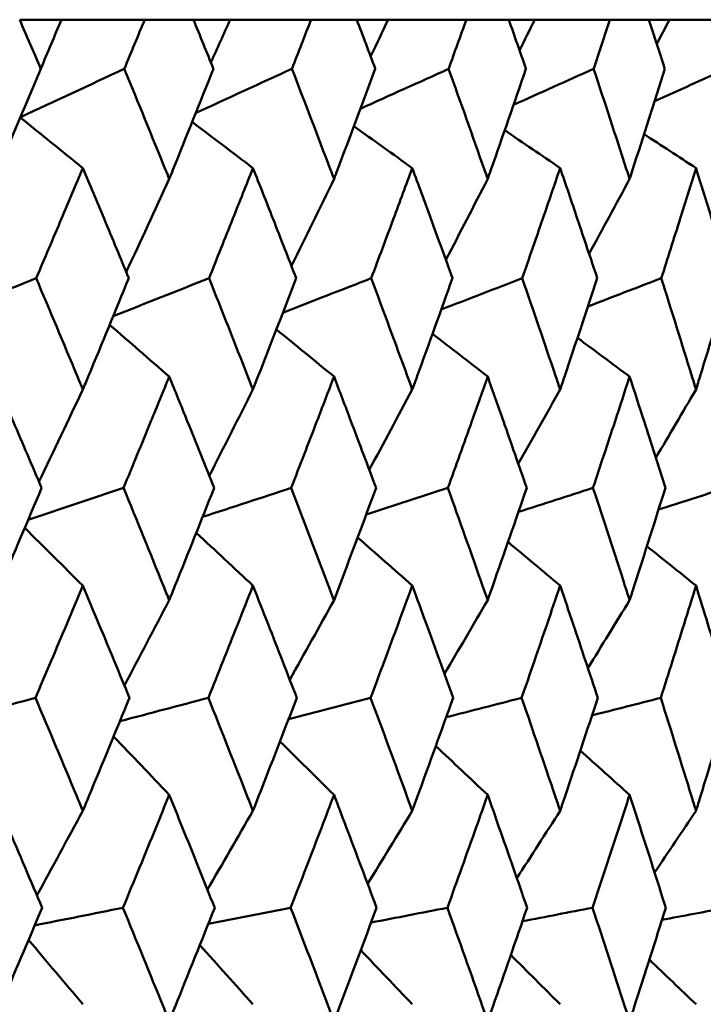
# Model space of a CAD drawing. Header units: millimetres. Extents: x 172 to 1631, y 500 to 2693.
# Tile 127 of 218: x 697.45 to 701.05, y 733.5 to 738.7. Entities that reach past the tile are written whole.
import ezdxf

# ---------------------------------------------------------------- set-up
doc = ezdxf.new("R2010")
doc.units = ezdxf.units.MM
doc.header["$LTSCALE"] = 10
doc.layers.add('Widoczne (ISO)', color=7, linetype='Continuous', lineweight=50)

msp = doc.modelspace()

# ---------------------------------------------------------------- linework, layer by layer
at = {"layer": 'Widoczne (ISO)'}
for p, q in [((697.4487, 738.6986), (697.6688, 738.6986)), ((697.6688, 738.6986), (698.1078, 738.6986)), ((698.3653, 738.6986), (698.1078, 738.6986)), ((698.3653, 738.6986), (698.5584, 738.6986)), ((698.5584, 738.6986), (698.985, 738.6986)), ((699.2261, 738.6986), (698.985, 738.6986)), ((699.2261, 738.6986), (699.3915, 738.6986)), ((699.3915, 738.6986), (699.8039, 738.6986)), ((700.0277, 738.6986), (699.8039, 738.6986)), ((700.0277, 738.6986), (700.1648, 738.6986)), ((700.1648, 738.6986), (700.5614, 738.6986)), ((700.767, 738.6986), (700.5614, 738.6986)), ((700.767, 738.6986), (700.8752, 738.6986)), ((700.8752, 738.6986), (701.2545, 738.6986))]:
    msp.add_line(p, q, dxfattribs=at)
msp.add_circle((684.2343, 768.6986), 50, dxfattribs=at)
for points, knots in [([(697.5598, 738.4393), (697.5596, 738.4399), (697.5594, 738.4404), (697.5225, 738.5268), (697.4857, 738.6127), (697.4487, 738.6986)], [0.02951568, 0.02951568, 0.02951568, 0.02951568, 0.02969929, 0.02969929, 0.05939589, 0.05939589, 0.05939589, 0.05939589]), ([(698.1078, 738.6986), (698.0723, 738.6127), (698.0368, 738.5268), (698.0009, 738.4404), (698.0006, 738.4399), (698.0004, 738.4393)], [0, 0, 0, 0, 0.02969567, 0.02969567, 0.02988021, 0.02988021, 0.02988021, 0.02988021]), ([(698.47, 738.4393), (698.4698, 738.4399), (698.4696, 738.4404), (698.4348, 738.5268), (698.4001, 738.6127), (698.3653, 738.6986)], [0.02951568, 0.02951568, 0.02951568, 0.02951568, 0.02969929, 0.02969929, 0.05939589, 0.05939589, 0.05939589, 0.05939589]), ([(698.985, 738.6986), (698.9517, 738.6127), (698.9184, 738.5268), (698.8847, 738.4404), (698.8845, 738.4399), (698.8842, 738.4393)], [0, 0, 0, 0, 0.02969567, 0.02969567, 0.02988021, 0.02988021, 0.02988021, 0.02988021]), ([(699.324, 738.4393), (699.3238, 738.4399), (699.3236, 738.4404), (699.2911, 738.5268), (699.2587, 738.6127), (699.2261, 738.6986)], [0.02951568, 0.02951568, 0.02951568, 0.02951568, 0.02969929, 0.02969929, 0.05939589, 0.05939589, 0.05939589, 0.05939589]), ([(699.8039, 738.6986), (699.773, 738.6127), (699.742, 738.5268), (699.7106, 738.4404), (699.7104, 738.4399), (699.7103, 738.4393)], [0, 0, 0, 0, 0.02969567, 0.02969567, 0.02988021, 0.02988021, 0.02988021, 0.02988021]), ([(700.1184, 738.4393), (700.1182, 738.4399), (700.1181, 738.4404), (700.088, 738.5268), (700.0579, 738.6127), (700.0277, 738.6986)], [0.02951568, 0.02951568, 0.02951568, 0.02951568, 0.02969929, 0.02969929, 0.05939589, 0.05939589, 0.05939589, 0.05939589]), ([(700.5614, 738.6986), (700.533, 738.6127), (700.5044, 738.5268), (700.4755, 738.4404), (700.4754, 738.4399), (700.4752, 738.4393)], [0, 0, 0, 0, 0.02969567, 0.02969567, 0.02988021, 0.02988021, 0.02988021, 0.02988021]), ([(700.8502, 738.4393), (700.85, 738.4399), (700.8498, 738.4404), (700.8223, 738.5268), (700.7947, 738.6127), (700.767, 738.6986)], [0.02951568, 0.02951568, 0.02951568, 0.02951568, 0.02969929, 0.02969929, 0.05939589, 0.05939589, 0.05939589, 0.05939589]), ([(697.3128, 737.8583), (697.3198, 737.8745), (697.3267, 737.8908), (697.4095, 738.0845), (697.4849, 738.2619), (697.5598, 738.4393)], [0.0853813, 0.0853813, 0.0853813, 0.0853813, 0.09097809, 0.09097809, 0.15214536, 0.15214536, 0.15214536, 0.15214536]), ([(698.0004, 738.4393), (698.0733, 738.262), (698.1455, 738.0847), (698.2239, 737.891), (698.2305, 737.8746), (698.2371, 737.8583)], [0.0297954, 0.0297954, 0.0297954, 0.0297954, 0.09092493, 0.09092493, 0.09655955, 0.09655955, 0.09655955, 0.09655955]), ([(698.2371, 737.8583), (698.2437, 737.8745), (698.2502, 737.8908), (698.3284, 738.0845), (698.3995, 738.2619), (698.47, 738.4393)], [0.0853813, 0.0853813, 0.0853813, 0.0853813, 0.09097809, 0.09097809, 0.15214536, 0.15214536, 0.15214536, 0.15214536]), ([(698.8842, 738.4393), (698.9526, 738.262), (699.0204, 738.0847), (699.0938, 737.891), (699.0999, 737.8746), (699.1061, 737.8583)], [0.0297954, 0.0297954, 0.0297954, 0.0297954, 0.09092493, 0.09092493, 0.09655955, 0.09655955, 0.09655955, 0.09655955]), ([(699.1061, 737.8583), (699.1123, 737.8745), (699.1184, 737.8908), (699.1916, 738.0845), (699.2581, 738.2619), (699.324, 738.4393)], [0.0853813, 0.0853813, 0.0853813, 0.0853813, 0.09097809, 0.09097809, 0.15214536, 0.15214536, 0.15214536, 0.15214536]), ([(699.7103, 738.4393), (699.7738, 738.262), (699.8368, 738.0847), (699.905, 737.891), (699.9107, 737.8746), (699.9165, 737.8583)], [0.0297954, 0.0297954, 0.0297954, 0.0297954, 0.09092493, 0.09092493, 0.09655955, 0.09655955, 0.09655955, 0.09655955]), ([(699.9165, 737.8583), (699.9222, 737.8745), (699.9279, 737.8908), (699.9958, 738.0845), (700.0574, 738.2619), (700.1184, 738.4393)], [0.0853813, 0.0853813, 0.0853813, 0.0853813, 0.09097809, 0.09097809, 0.15214536, 0.15214536, 0.15214536, 0.15214536]), ([(700.4752, 738.4393), (700.5338, 738.262), (700.5917, 738.0847), (700.6543, 737.891), (700.6596, 737.8746), (700.6649, 737.8583)], [0.0297954, 0.0297954, 0.0297954, 0.0297954, 0.09092493, 0.09092493, 0.09655955, 0.09655955, 0.09655955, 0.09655955]), ([(700.6649, 737.8583), (700.6701, 737.8745), (700.6754, 737.8908), (700.7377, 738.0845), (700.7943, 738.2619), (700.8502, 738.4393)], [0.0853813, 0.0853813, 0.0853813, 0.0853813, 0.09097809, 0.09097809, 0.15214536, 0.15214536, 0.15214536, 0.15214536]), ([(697.7817, 737.916), (697.7443, 737.8271), (697.7068, 737.7382), (697.6247, 737.5444), (697.5802, 737.4396), (697.5355, 737.3347)], [0.03078053, 0.03078053, 0.03078053, 0.03078053, 0.06149921, 0.06149921, 0.09773041, 0.09773041, 0.09773041, 0.09773041]), ([(698.0241, 737.3347), (697.9807, 737.4395), (697.9372, 737.5444), (697.8563, 737.7382), (697.8191, 737.8271), (697.7817, 737.916)], [0.02528165, 0.02528165, 0.02528165, 0.02528165, 0.06150593, 0.06150593, 0.09223152, 0.09223152, 0.09223152, 0.09223152]), ([(698.6787, 737.916), (698.6436, 737.8271), (698.6083, 737.7382), (698.5311, 737.5444), (698.4892, 737.4396), (698.447, 737.3347)], [0.03078053, 0.03078053, 0.03078053, 0.03078053, 0.06149921, 0.06149921, 0.09773041, 0.09773041, 0.09773041, 0.09773041]), ([(698.9065, 737.3347), (698.8658, 737.4395), (698.8249, 737.5444), (698.7489, 737.7382), (698.7139, 737.8271), (698.6787, 737.916)], [0.02528165, 0.02528165, 0.02528165, 0.02528165, 0.06150593, 0.06150593, 0.09223152, 0.09223152, 0.09223152, 0.09223152]), ([(699.5188, 737.916), (699.4861, 737.8271), (699.4531, 737.7382), (699.3811, 737.5444), (699.3419, 737.4396), (699.3025, 737.3347)], [0.03078053, 0.03078053, 0.03078053, 0.03078053, 0.06149921, 0.06149921, 0.09773041, 0.09773041, 0.09773041, 0.09773041]), ([(699.7309, 737.3347), (699.6931, 737.4395), (699.655, 737.5444), (699.5843, 737.7382), (699.5516, 737.8271), (699.5188, 737.916)], [0.02528165, 0.02528165, 0.02528165, 0.02528165, 0.06150593, 0.06150593, 0.09223152, 0.09223152, 0.09223152, 0.09223152]), ([(700.2986, 737.916), (700.2683, 737.8271), (700.2379, 737.7382), (700.1713, 737.5444), (700.135, 737.4396), (700.0986, 737.3347)], [0.03078053, 0.03078053, 0.03078053, 0.03078053, 0.06149921, 0.06149921, 0.09773041, 0.09773041, 0.09773041, 0.09773041]), ([(700.4942, 737.3347), (700.4594, 737.4395), (700.4243, 737.5444), (700.359, 737.7382), (700.3289, 737.8271), (700.2986, 737.916)], [0.02528165, 0.02528165, 0.02528165, 0.02528165, 0.06150593, 0.06150593, 0.09223152, 0.09223152, 0.09223152, 0.09223152]), ([(701.015, 737.916), (700.9873, 737.8271), (700.9595, 737.7382), (700.8986, 737.5444), (700.8654, 737.4396), (700.832, 737.3347)], [0.03078053, 0.03078053, 0.03078053, 0.03078053, 0.06149921, 0.06149921, 0.09773041, 0.09773041, 0.09773041, 0.09773041]), ([(701.1934, 737.3347), (701.1616, 737.4395), (701.1296, 737.5444), (701.0701, 737.7382), (701.0426, 737.8271), (701.015, 737.916)], [0.02528165, 0.02528165, 0.02528165, 0.02528165, 0.06150593, 0.06150593, 0.09223152, 0.09223152, 0.09223152, 0.09223152]), ([(697.5355, 737.3347), (697.6079, 737.1632), (697.6799, 736.9916), (697.7615, 736.7958), (697.7716, 736.7716), (697.7817, 736.7473)], [0.02983351, 0.02983351, 0.02983351, 0.02983351, 0.0889495, 0.0889495, 0.09731113, 0.09731113, 0.09731113, 0.09731113]), ([(697.7817, 736.7473), (697.7917, 736.7715), (697.8018, 736.7956), (697.883, 736.9914), (697.9538, 737.1631), (698.0241, 737.3347)], [0.0806421, 0.0806421, 0.0806421, 0.0806421, 0.08897282, 0.08897282, 0.14811965, 0.14811965, 0.14811965, 0.14811965]), ([(698.447, 737.3347), (698.5153, 737.1632), (698.583, 736.9916), (698.6598, 736.7958), (698.6693, 736.7716), (698.6787, 736.7473)], [0.02983351, 0.02983351, 0.02983351, 0.02983351, 0.0889495, 0.0889495, 0.09731113, 0.09731113, 0.09731113, 0.09731113]), ([(698.6787, 736.7473), (698.6882, 736.7715), (698.6976, 736.7956), (698.774, 736.9914), (698.8405, 737.1631), (698.9065, 737.3347)], [0.0806421, 0.0806421, 0.0806421, 0.0806421, 0.08897282, 0.08897282, 0.14811965, 0.14811965, 0.14811965, 0.14811965]), ([(699.3025, 737.3347), (699.3663, 737.1632), (699.4296, 736.9916), (699.5011, 736.7958), (699.51, 736.7716), (699.5188, 736.7473)], [0.02983351, 0.02983351, 0.02983351, 0.02983351, 0.0889495, 0.0889495, 0.09731113, 0.09731113, 0.09731113, 0.09731113]), ([(699.5188, 736.7473), (699.5277, 736.7715), (699.5365, 736.7956), (699.6077, 736.9914), (699.6696, 737.1631), (699.7309, 737.3347)], [0.0806421, 0.0806421, 0.0806421, 0.0806421, 0.08897282, 0.08897282, 0.14811965, 0.14811965, 0.14811965, 0.14811965]), ([(700.0986, 737.3347), (700.1576, 737.1632), (700.2161, 736.9916), (700.2823, 736.7958), (700.2904, 736.7716), (700.2986, 736.7473)], [0.02983351, 0.02983351, 0.02983351, 0.02983351, 0.0889495, 0.0889495, 0.09731113, 0.09731113, 0.09731113, 0.09731113]), ([(700.2986, 736.7473), (700.3067, 736.7715), (700.3149, 736.7956), (700.3806, 736.9914), (700.4377, 737.1631), (700.4942, 737.3347)], [0.0806421, 0.0806421, 0.0806421, 0.0806421, 0.08897282, 0.08897282, 0.14811965, 0.14811965, 0.14811965, 0.14811965]), ([(700.832, 737.3347), (700.8861, 737.1632), (700.9396, 736.9916), (701, 736.7958), (701.0075, 736.7716), (701.015, 736.7473)], [0.02983351, 0.02983351, 0.02983351, 0.02983351, 0.0889495, 0.0889495, 0.09731113, 0.09731113, 0.09731113, 0.09731113]), ([(701.015, 736.7473), (701.0224, 736.7715), (701.0298, 736.7956), (701.0899, 736.9914), (701.1419, 737.1631), (701.1934, 737.3347)], [0.0806421, 0.0806421, 0.0806421, 0.0806421, 0.08897282, 0.08897282, 0.14811965, 0.14811965, 0.14811965, 0.14811965]), ([(697.5643, 736.2282), (697.5145, 736.3455), (697.4644, 736.4629), (697.3804, 736.6587), (697.3467, 736.7372), (697.3128, 736.8156)], [0.02104899, 0.02104899, 0.02104899, 0.02104899, 0.0615671, 0.0615671, 0.08866561, 0.08866561, 0.08866561, 0.08866561]), ([(698.2371, 736.8156), (698.2052, 736.7372), (698.1731, 736.6587), (698.0929, 736.4629), (698.0446, 736.3455), (697.9961, 736.2282)], [0.03448054, 0.03448054, 0.03448054, 0.03448054, 0.06157222, 0.06157222, 0.10209717, 0.10209717, 0.10209717, 0.10209717]), ([(698.4742, 736.2282), (698.4273, 736.3455), (698.3801, 736.4629), (698.3009, 736.6587), (698.2691, 736.7372), (698.2371, 736.8156)], [0.02104899, 0.02104899, 0.02104899, 0.02104899, 0.0615671, 0.0615671, 0.08866561, 0.08866561, 0.08866561, 0.08866561]), ([(699.1061, 736.8156), (699.0762, 736.7372), (699.0462, 736.6587), (698.971, 736.4629), (698.9257, 736.3455), (698.8802, 736.2282)], [0.03448054, 0.03448054, 0.03448054, 0.03448054, 0.06157222, 0.06157222, 0.10209717, 0.10209717, 0.10209717, 0.10209717]), ([(699.3279, 736.2282), (699.2841, 736.3455), (699.2399, 736.4629), (699.1659, 736.6587), (699.1361, 736.7372), (699.1061, 736.8156)], [0.02104899, 0.02104899, 0.02104899, 0.02104899, 0.0615671, 0.0615671, 0.08866561, 0.08866561, 0.08866561, 0.08866561]), ([(699.9165, 736.8156), (699.8887, 736.7372), (699.8608, 736.6587), (699.791, 736.4629), (699.7488, 736.3455), (699.7065, 736.2282)], [0.03448054, 0.03448054, 0.03448054, 0.03448054, 0.06157222, 0.06157222, 0.10209717, 0.10209717, 0.10209717, 0.10209717]), ([(700.1221, 736.2282), (700.0815, 736.3455), (700.0406, 736.4629), (699.9719, 736.6587), (699.9442, 736.7372), (699.9165, 736.8156)], [0.02104899, 0.02104899, 0.02104899, 0.02104899, 0.0615671, 0.0615671, 0.08866561, 0.08866561, 0.08866561, 0.08866561]), ([(700.6649, 736.8156), (700.6394, 736.7372), (700.6138, 736.6587), (700.5495, 736.4629), (700.5107, 736.3455), (700.4717, 736.2282)], [0.03448054, 0.03448054, 0.03448054, 0.03448054, 0.06157222, 0.06157222, 0.10209717, 0.10209717, 0.10209717, 0.10209717]), ([(700.8535, 736.2282), (700.8163, 736.3455), (700.7788, 736.4629), (700.7158, 736.6587), (700.6904, 736.7372), (700.6649, 736.8156)], [0.02104899, 0.02104899, 0.02104899, 0.02104899, 0.0615671, 0.0615671, 0.08866561, 0.08866561, 0.08866561, 0.08866561]), ([(697.3128, 735.6359), (697.3236, 735.661), (697.3343, 735.6862), (697.4186, 735.8836), (697.4917, 736.0559), (697.5643, 736.2282)], [0.07597559, 0.07597559, 0.07597559, 0.07597559, 0.08464777, 0.08464777, 0.14401425, 0.14401425, 0.14401425, 0.14401425]), ([(697.9961, 736.2282), (698.0667, 736.056), (698.1369, 735.8838), (698.2167, 735.6863), (698.2269, 735.6611), (698.2371, 735.6359)], [0.02530969, 0.02530969, 0.02530969, 0.02530969, 0.08465152, 0.08465152, 0.09334823, 0.09334823, 0.09334823, 0.09334823]), ([(698.2371, 735.6359), (698.2473, 735.661), (698.2574, 735.6862), (698.3369, 735.8836), (698.4058, 736.0559), (698.4742, 736.2282)], [0.07597559, 0.07597559, 0.07597559, 0.07597559, 0.08464777, 0.08464777, 0.14401425, 0.14401425, 0.14401425, 0.14401425]), ([(698.8802, 736.2282), (698.9465, 736.056), (699.0122, 735.8838), (699.087, 735.6863), (699.0966, 735.6611), (699.1061, 735.6359)], [0.02530969, 0.02530969, 0.02530969, 0.02530969, 0.08465152, 0.08465152, 0.09334823, 0.09334823, 0.09334823, 0.09334823]), ([(699.1061, 735.6359), (699.1156, 735.661), (699.1251, 735.6862), (699.1996, 735.8836), (699.264, 736.0559), (699.3279, 736.2282)], [0.07597559, 0.07597559, 0.07597559, 0.07597559, 0.08464777, 0.08464777, 0.14401425, 0.14401425, 0.14401425, 0.14401425]), ([(699.7065, 736.2282), (699.7681, 736.056), (699.8293, 735.8838), (699.8987, 735.6863), (699.9076, 735.6611), (699.9165, 735.6359)], [0.02530969, 0.02530969, 0.02530969, 0.02530969, 0.08465152, 0.08465152, 0.09334823, 0.09334823, 0.09334823, 0.09334823]), ([(699.9165, 735.6359), (699.9253, 735.661), (699.9341, 735.6862), (700.0032, 735.8836), (700.0629, 736.0559), (700.1221, 736.2282)], [0.07597559, 0.07597559, 0.07597559, 0.07597559, 0.08464777, 0.08464777, 0.14401425, 0.14401425, 0.14401425, 0.14401425]), ([(700.4717, 736.2282), (700.5285, 736.056), (700.5848, 735.8838), (700.6486, 735.6863), (700.6568, 735.6611), (700.6649, 735.6359)], [0.02530969, 0.02530969, 0.02530969, 0.02530969, 0.08465152, 0.08465152, 0.09334823, 0.09334823, 0.09334823, 0.09334823]), ([(700.6649, 735.6359), (700.673, 735.661), (700.6811, 735.6862), (700.7446, 735.8836), (700.7993, 736.0559), (700.8535, 736.2282)], [0.07597559, 0.07597559, 0.07597559, 0.07597559, 0.08464777, 0.08464777, 0.14401425, 0.14401425, 0.14401425, 0.14401425]), ([(697.7817, 735.7129), (697.7533, 735.6452), (697.7249, 735.5776), (697.6418, 735.3802), (697.5869, 735.2504), (697.5318, 735.1207)], [0.03825175, 0.03825175, 0.03825175, 0.03825175, 0.06160817, 0.06160817, 0.10638617, 0.10638617, 0.10638617, 0.10638617]), ([(698.0276, 735.1207), (697.9742, 735.2504), (697.9205, 735.3801), (697.8383, 735.5775), (697.81, 735.6452), (697.7817, 735.7129)], [0.01681985, 0.01681985, 0.01681985, 0.01681985, 0.06159108, 0.06159108, 0.08495433, 0.08495433, 0.08495433, 0.08495433]), ([(698.6787, 735.7129), (698.6521, 735.6452), (698.6254, 735.5776), (698.5472, 735.3802), (698.4955, 735.2504), (698.4436, 735.1207)], [0.03825175, 0.03825175, 0.03825175, 0.03825175, 0.06160817, 0.06160817, 0.10638617, 0.10638617, 0.10638617, 0.10638617]), ([(698.9098, 735.1207), (698.8597, 735.2504), (698.8092, 735.3801), (698.732, 735.5775), (698.7054, 735.6452), (698.6787, 735.7129)], [0.01681985, 0.01681985, 0.01681985, 0.01681985, 0.06159108, 0.06159108, 0.08495433, 0.08495433, 0.08495433, 0.08495433]), ([(699.5188, 735.7129), (699.494, 735.6452), (699.4691, 735.5776), (699.3961, 735.3802), (699.3479, 735.2504), (699.2993, 735.1207)], [0.03825175, 0.03825175, 0.03825175, 0.03825175, 0.06160817, 0.06160817, 0.10638617, 0.10638617, 0.10638617, 0.10638617]), ([(699.734, 735.1207), (699.6874, 735.2504), (699.6404, 735.3801), (699.5685, 735.5775), (699.5437, 735.6452), (699.5188, 735.7129)], [0.01681985, 0.01681985, 0.01681985, 0.01681985, 0.06159108, 0.06159108, 0.08495433, 0.08495433, 0.08495433, 0.08495433]), ([(700.2986, 735.7129), (700.2757, 735.6452), (700.2526, 735.5776), (700.1852, 735.3802), (700.1405, 735.2504), (700.0956, 735.1207)], [0.03825175, 0.03825175, 0.03825175, 0.03825175, 0.06160817, 0.06160817, 0.10638617, 0.10638617, 0.10638617, 0.10638617]), ([(700.4971, 735.1207), (700.4541, 735.2504), (700.4108, 735.3801), (700.3444, 735.5775), (700.3216, 735.6452), (700.2986, 735.7129)], [0.01681985, 0.01681985, 0.01681985, 0.01681985, 0.06159108, 0.06159108, 0.08495433, 0.08495433, 0.08495433, 0.08495433]), ([(701.015, 735.7129), (700.994, 735.6452), (700.973, 735.5776), (700.9113, 735.3802), (700.8704, 735.2504), (700.8292, 735.1207)], [0.03825175, 0.03825175, 0.03825175, 0.03825175, 0.06160817, 0.06160817, 0.10638617, 0.10638617, 0.10638617, 0.10638617]), ([(701.196, 735.1207), (701.1568, 735.2504), (701.1174, 735.3801), (701.0568, 735.5775), (701.0359, 735.6452), (701.015, 735.7129)], [0.01681985, 0.01681985, 0.01681985, 0.01681985, 0.06159108, 0.06159108, 0.08495433, 0.08495433, 0.08495433, 0.08495433]), ([(697.5318, 735.1207), (697.6049, 734.9477), (697.6775, 734.7747), (697.7603, 734.5761), (697.771, 734.5505), (697.7817, 734.5249)], [0.02053386, 0.02053386, 0.02053386, 0.02053386, 0.08016461, 0.08016461, 0.08898694, 0.08898694, 0.08898694, 0.08898694]), ([(697.7817, 734.5249), (697.7923, 734.5504), (697.8029, 734.576), (697.8854, 734.7746), (697.9568, 734.9476), (698.0276, 735.1207)], [0.07138254, 0.07138254, 0.07138254, 0.07138254, 0.08018544, 0.08018544, 0.13983561, 0.13983561, 0.13983561, 0.13983561]), ([(698.4436, 735.1207), (698.5125, 734.9477), (698.5808, 734.7747), (698.6587, 734.5761), (698.6687, 734.5505), (698.6787, 734.5249)], [0.02053386, 0.02053386, 0.02053386, 0.02053386, 0.08016461, 0.08016461, 0.08898694, 0.08898694, 0.08898694, 0.08898694]), ([(698.6787, 734.5249), (698.6887, 734.5504), (698.6987, 734.576), (698.7763, 734.7746), (698.8433, 734.9476), (698.9098, 735.1207)], [0.07138254, 0.07138254, 0.07138254, 0.07138254, 0.08018544, 0.08018544, 0.13983561, 0.13983561, 0.13983561, 0.13983561]), ([(699.2993, 735.1207), (699.3637, 734.9477), (699.4275, 734.7747), (699.5001, 734.5761), (699.5095, 734.5505), (699.5188, 734.5249)], [0.02053386, 0.02053386, 0.02053386, 0.02053386, 0.08016461, 0.08016461, 0.08898694, 0.08898694, 0.08898694, 0.08898694]), ([(699.5188, 734.5249), (699.5282, 734.5504), (699.5375, 734.576), (699.6097, 734.7746), (699.6722, 734.9476), (699.734, 735.1207)], [0.07138254, 0.07138254, 0.07138254, 0.07138254, 0.08018544, 0.08018544, 0.13983561, 0.13983561, 0.13983561, 0.13983561]), ([(700.0956, 735.1207), (700.1552, 734.9477), (700.2142, 734.7747), (700.2813, 734.5761), (700.29, 734.5505), (700.2986, 734.5249)], [0.02053386, 0.02053386, 0.02053386, 0.02053386, 0.08016461, 0.08016461, 0.08898694, 0.08898694, 0.08898694, 0.08898694]), ([(700.2986, 734.5249), (700.3072, 734.5504), (700.3158, 734.576), (700.3825, 734.7746), (700.4401, 734.9476), (700.4971, 735.1207)], [0.07138254, 0.07138254, 0.07138254, 0.07138254, 0.08018544, 0.08018544, 0.13983561, 0.13983561, 0.13983561, 0.13983561]), ([(700.8292, 735.1207), (700.8838, 734.9477), (700.9379, 734.7747), (700.9992, 734.5761), (701.0071, 734.5505), (701.015, 734.5249)], [0.02053386, 0.02053386, 0.02053386, 0.02053386, 0.08016461, 0.08016461, 0.08898694, 0.08898694, 0.08898694, 0.08898694]), ([(701.015, 734.5249), (701.0228, 734.5504), (701.0307, 734.576), (701.0916, 734.7746), (701.1441, 734.9476), (701.196, 735.1207)], [0.07138254, 0.07138254, 0.07138254, 0.07138254, 0.08018544, 0.08018544, 0.13983561, 0.13983561, 0.13983561, 0.13983561]), ([(697.5672, 734.0132), (697.507, 734.1552), (697.4465, 734.2971), (697.3614, 734.4956), (697.3372, 734.5522), (697.3128, 734.6087)], [0.01259731, 0.01259731, 0.01259731, 0.01259731, 0.06159863, 0.06159863, 0.08110666, 0.08110666, 0.08110666, 0.08110666]), ([(698.2371, 734.6087), (698.2142, 734.5522), (698.1912, 734.4957), (698.1102, 734.2972), (698.0519, 734.1552), (697.9933, 734.0132)], [0.04208868, 0.04208868, 0.04208868, 0.04208868, 0.06158988, 0.06158988, 0.11059803, 0.11059803, 0.11059803, 0.11059803]), ([(698.4769, 734.0132), (698.4202, 734.1552), (698.3632, 734.2971), (698.283, 734.4956), (698.2601, 734.5522), (698.2371, 734.6087)], [0.01259731, 0.01259731, 0.01259731, 0.01259731, 0.06159863, 0.06159863, 0.08110666, 0.08110666, 0.08110666, 0.08110666]), ([(699.1061, 734.6087), (699.0846, 734.5522), (699.0631, 734.4957), (698.9872, 734.2972), (698.9325, 734.1552), (698.8775, 734.0132)], [0.04208868, 0.04208868, 0.04208868, 0.04208868, 0.06158988, 0.06158988, 0.11059803, 0.11059803, 0.11059803, 0.11059803]), ([(699.3305, 734.0132), (699.2775, 734.1552), (699.2242, 734.2971), (699.1491, 734.4956), (699.1276, 734.5522), (699.1061, 734.6087)], [0.01259731, 0.01259731, 0.01259731, 0.01259731, 0.06159863, 0.06159863, 0.08110666, 0.08110666, 0.08110666, 0.08110666]), ([(699.9165, 734.6087), (699.8965, 734.5522), (699.8765, 734.4957), (699.806, 734.2972), (699.7552, 734.1552), (699.704, 734.0132)], [0.04208868, 0.04208868, 0.04208868, 0.04208868, 0.06158988, 0.06158988, 0.11059803, 0.11059803, 0.11059803, 0.11059803]), ([(700.1244, 734.0132), (700.0754, 734.1552), (700.0259, 734.2971), (699.9563, 734.4956), (699.9364, 734.5522), (699.9165, 734.6087)], [0.01259731, 0.01259731, 0.01259731, 0.01259731, 0.06159863, 0.06159863, 0.08110666, 0.08110666, 0.08110666, 0.08110666]), ([(700.6649, 734.6087), (700.6466, 734.5522), (700.6282, 734.4957), (700.5634, 734.2972), (700.5166, 734.1552), (700.4694, 734.0132)], [0.04208868, 0.04208868, 0.04208868, 0.04208868, 0.06158988, 0.06158988, 0.11059803, 0.11059803, 0.11059803, 0.11059803]), ([(700.8556, 734.0132), (700.8107, 734.1552), (700.7654, 734.2971), (700.7015, 734.4956), (700.6832, 734.5522), (700.6649, 734.6087)], [0.01259731, 0.01259731, 0.01259731, 0.01259731, 0.06159863, 0.06159863, 0.08110666, 0.08110666, 0.08110666, 0.08110666]), ([(697.3128, 733.4152), (697.3237, 733.4404), (697.3345, 733.4657), (697.4198, 733.665), (697.4937, 733.8391), (697.5672, 734.0132)], [0.06686277, 0.06686277, 0.06686277, 0.06686277, 0.07557848, 0.07557848, 0.13558897, 0.13558897, 0.13558897, 0.13558897]), ([(697.9933, 734.0132), (698.0648, 733.8391), (698.1358, 733.6651), (698.2166, 733.4658), (698.2269, 733.4405), (698.2371, 733.4152)], [0.01556037, 0.01556037, 0.01556037, 0.01556037, 0.07555527, 0.07555527, 0.08428623, 0.08428623, 0.08428623, 0.08428623]), ([(698.2371, 733.4152), (698.2473, 733.4404), (698.2576, 733.4657), (698.338, 733.665), (698.4077, 733.8391), (698.4769, 734.0132)], [0.06686277, 0.06686277, 0.06686277, 0.06686277, 0.07557848, 0.07557848, 0.13558897, 0.13558897, 0.13558897, 0.13558897]), ([(698.8775, 734.0132), (698.9447, 733.8391), (699.0112, 733.6651), (699.0869, 733.4658), (699.0965, 733.4405), (699.1061, 733.4152)], [0.01556037, 0.01556037, 0.01556037, 0.01556037, 0.07555527, 0.07555527, 0.08428623, 0.08428623, 0.08428623, 0.08428623]), ([(699.1061, 733.4152), (699.1157, 733.4404), (699.1253, 733.4657), (699.2006, 733.665), (699.2658, 733.8391), (699.3305, 734.0132)], [0.06686277, 0.06686277, 0.06686277, 0.06686277, 0.07557848, 0.07557848, 0.13558897, 0.13558897, 0.13558897, 0.13558897]), ([(699.704, 734.0132), (699.7665, 733.8391), (699.8284, 733.6651), (699.8986, 733.4658), (699.9076, 733.4405), (699.9165, 733.4152)], [0.01556037, 0.01556037, 0.01556037, 0.01556037, 0.07555527, 0.07555527, 0.08428623, 0.08428623, 0.08428623, 0.08428623]), ([(699.9165, 733.4152), (699.9253, 733.4404), (699.9342, 733.4657), (700.0041, 733.665), (700.0646, 733.8391), (700.1244, 734.0132)], [0.06686277, 0.06686277, 0.06686277, 0.06686277, 0.07557848, 0.07557848, 0.13558897, 0.13558897, 0.13558897, 0.13558897]), ([(700.4694, 734.0132), (700.527, 733.8391), (700.5839, 733.6651), (700.6485, 733.4658), (700.6567, 733.4405), (700.6649, 733.4152)], [0.01556037, 0.01556037, 0.01556037, 0.01556037, 0.07555527, 0.07555527, 0.08428623, 0.08428623, 0.08428623, 0.08428623]), ([(700.6649, 733.4152), (700.6731, 733.4404), (700.6812, 733.4657), (700.7454, 733.665), (700.8008, 733.8391), (700.8556, 734.0132)], [0.06686277, 0.06686277, 0.06686277, 0.06686277, 0.07557848, 0.07557848, 0.13558897, 0.13558897, 0.13558897, 0.13558897])]:
    msp.add_open_spline(points, degree=3, knots=knots, dxfattribs=at)
for points in [[(697.6688, 738.6986), (697.6325, 738.6122), (697.5962, 738.5259), (697.5597, 738.4397)], [(698.5584, 738.6986), (698.5246, 738.6231), (698.4907, 738.5476), (698.4568, 738.4723)], [(699.3915, 738.6986), (699.3609, 738.6339), (699.3302, 738.5693), (699.2994, 738.5047)], [(700.1648, 738.6986), (700.138, 738.6448), (700.1112, 738.591), (700.0843, 738.5373)], [(700.8752, 738.6986), (700.8529, 738.6558), (700.8306, 738.613), (700.8083, 738.5703)], [(697.4515, 738.1834), (697.6344, 738.2687), (697.8174, 738.354), (698.0004, 738.4393)], [(698.3772, 738.2066), (698.5462, 738.2842), (698.7152, 738.3617), (698.8842, 738.4393)], [(699.2453, 738.2284), (699.4003, 738.2987), (699.5553, 738.369), (699.7103, 738.4393)], [(700.0527, 738.2491), (700.1936, 738.3125), (700.3344, 738.3759), (700.4752, 738.4393)], [(700.7963, 738.2689), (700.9229, 738.3257), (701.0494, 738.3825), (701.176, 738.4393)], [(697.7817, 737.916), (697.6716, 738.0051), (697.5614, 738.0941), (697.4513, 738.1829)], [(698.6787, 737.916), (698.5719, 737.9971), (698.465, 738.0781), (698.3581, 738.159)], [(699.5188, 737.916), (699.4162, 737.9896), (699.3136, 738.0631), (699.2109, 738.1365)], [(700.2986, 737.916), (700.2012, 737.9825), (700.1037, 738.0489), (700.0063, 738.1152)], [(701.015, 737.916), (700.9236, 737.9757), (700.8322, 738.0353), (700.7409, 738.0949)], [(698.2371, 737.8583), (698.1619, 737.6944), (698.0864, 737.5308), (698.0106, 737.3674)], [(699.1061, 737.8583), (699.0315, 737.7051), (698.9565, 737.5522), (698.8813, 737.3995)], [(699.9165, 737.8583), (699.8432, 737.7158), (699.7697, 737.5735), (699.696, 737.4314)], [(700.6649, 737.8583), (700.5939, 737.7265), (700.5227, 737.5949), (700.4513, 737.4635)], [(696.992, 737.1153), (697.1732, 737.1884), (697.3543, 737.2615), (697.5355, 737.3347)], [(697.9419, 737.1344), (698.1103, 737.2012), (698.2786, 737.2679), (698.447, 737.3347)], [(698.8362, 737.1524), (698.9917, 737.2132), (699.1471, 737.2739), (699.3025, 737.3347)], [(699.6717, 737.1695), (699.814, 737.2245), (699.9563, 737.2796), (700.0986, 737.3347)], [(700.4451, 737.1858), (700.574, 737.2354), (700.703, 737.2851), (700.832, 737.3347)], [(698.2371, 736.8156), (698.1325, 736.9068), (698.0278, 736.998), (697.9231, 737.089)], [(699.1061, 736.8156), (699.0049, 736.8987), (698.9036, 736.9818), (698.8023, 737.0647)], [(699.9165, 736.8156), (699.8196, 736.8911), (699.7226, 736.9664), (699.6257, 737.0418)], [(700.6649, 736.8156), (700.5733, 736.8837), (700.4816, 736.9518), (700.3899, 737.0198)], [(697.7817, 736.7473), (697.7048, 736.5849), (697.6278, 736.4228), (697.5504, 736.2609)], [(698.6787, 736.7473), (698.6022, 736.5955), (698.5254, 736.444), (698.4484, 736.2927)], [(699.5188, 736.7473), (699.4435, 736.606), (699.3678, 736.465), (699.292, 736.3242)], [(700.2986, 736.7473), (700.2253, 736.6165), (700.1517, 736.4859), (700.0779, 736.3555)], [(701.015, 736.7473), (700.9445, 736.627), (700.8739, 736.5069), (700.803, 736.3869)], [(697.4936, 736.0608), (697.6611, 736.1166), (697.8286, 736.1724), (697.9961, 736.2282)], [(698.4134, 736.0752), (698.569, 736.1262), (698.7246, 736.1772), (698.8802, 736.2282)], [(699.2762, 736.0889), (699.4196, 736.1353), (699.563, 736.1817), (699.7065, 736.2282)], [(700.0786, 736.102), (700.2097, 736.1441), (700.3407, 736.1861), (700.4717, 736.2282)], [(700.8177, 736.1147), (700.9361, 736.1525), (701.0545, 736.1903), (701.1728, 736.2282)], [(697.7817, 735.7129), (697.6796, 735.8145), (697.5774, 735.916), (697.4752, 736.0173)], [(698.6787, 735.7129), (698.5792, 735.8058), (698.4796, 735.8987), (698.3799, 735.9914)], [(699.5188, 735.7129), (699.4228, 735.7976), (699.3267, 735.8823), (699.2306, 735.9668)], [(700.2986, 735.7129), (700.207, 735.7898), (700.1154, 735.8666), (700.0237, 735.9433)], [(701.015, 735.7129), (700.9287, 735.7822), (700.8425, 735.8514), (700.7561, 735.9206)], [(698.2371, 735.6359), (698.1587, 735.4854), (698.0799, 735.3353), (698.001, 735.1853)], [(699.1061, 735.6359), (699.0286, 735.4958), (698.9508, 735.356), (698.8727, 735.2164)], [(699.9165, 735.6359), (699.8407, 735.5061), (699.7647, 735.3765), (699.6885, 735.2471)], [(700.6649, 735.6359), (700.5917, 735.5163), (700.5184, 735.397), (700.4449, 735.2778)], [(697.0328, 734.9865), (697.1991, 735.0312), (697.3655, 735.076), (697.5318, 735.1207)], [(697.9771, 734.9976), (698.1326, 735.0386), (698.2881, 735.0797), (698.4436, 735.1207)], [(698.8665, 735.0081), (699.0107, 735.0457), (699.155, 735.0832), (699.2993, 735.1207)], [(699.6973, 735.0182), (699.8301, 735.0524), (699.9628, 735.0866), (700.0956, 735.1207)], [(700.4665, 735.028), (700.5874, 735.0589), (700.7083, 735.0898), (700.8292, 735.1207)], [(698.2371, 734.6087), (698.1395, 734.7117), (698.0419, 734.8146), (697.9441, 734.9173)], [(699.1061, 734.6087), (699.0112, 734.703), (698.9163, 734.7972), (698.8213, 734.8913)], [(699.9165, 734.6087), (699.8253, 734.6946), (699.734, 734.7805), (699.6427, 734.8663)], [(700.6649, 734.6087), (700.5783, 734.6866), (700.4916, 734.7645), (700.4049, 734.8422)], [(697.7817, 734.5249), (697.7012, 734.3757), (697.6205, 734.2268), (697.5396, 734.0782)], [(698.6787, 734.5249), (698.5989, 734.386), (698.5189, 734.2474), (698.4386, 734.1091)], [(699.5188, 734.5249), (699.4405, 734.3962), (699.362, 734.2677), (699.2833, 734.1393)], [(700.2986, 734.5249), (700.2227, 734.4062), (700.1466, 734.2876), (700.0703, 734.1693)], [(701.015, 734.5249), (700.9423, 734.4162), (700.8695, 734.3076), (700.7966, 734.1991)], [(697.528, 733.9203), (697.6831, 733.9513), (697.8382, 733.9822), (697.9933, 734.0132)], [(698.443, 733.9279), (698.5879, 733.9563), (698.7327, 733.9848), (698.8775, 734.0132)], [(699.3015, 733.9352), (699.4357, 733.9612), (699.5698, 733.9872), (699.704, 734.0132)], [(700.1, 733.9423), (700.2231, 733.9659), (700.3463, 733.9895), (700.4694, 734.0132)], [(700.8355, 733.9491), (700.9472, 733.9705), (701.059, 733.9918), (701.1708, 734.0132)], [(697.7817, 733.5039), (697.6863, 733.6172), (697.5909, 733.7304), (697.4954, 733.8434)], [(698.6787, 733.5039), (698.5853, 733.608), (698.4918, 733.712), (698.3983, 733.8159)], [(699.5188, 733.5039), (699.4283, 733.5993), (699.3378, 733.6945), (699.2471, 733.7896)], [(700.2986, 733.5039), (700.2119, 733.5908), (700.1252, 733.6776), (700.0384, 733.7643)], [(701.015, 733.5039), (700.933, 733.5825), (700.851, 733.6611), (700.769, 733.7396)]]:
    msp.add_open_spline(points, degree=3, dxfattribs=at)

doc.saveas('drawing.dxf')
